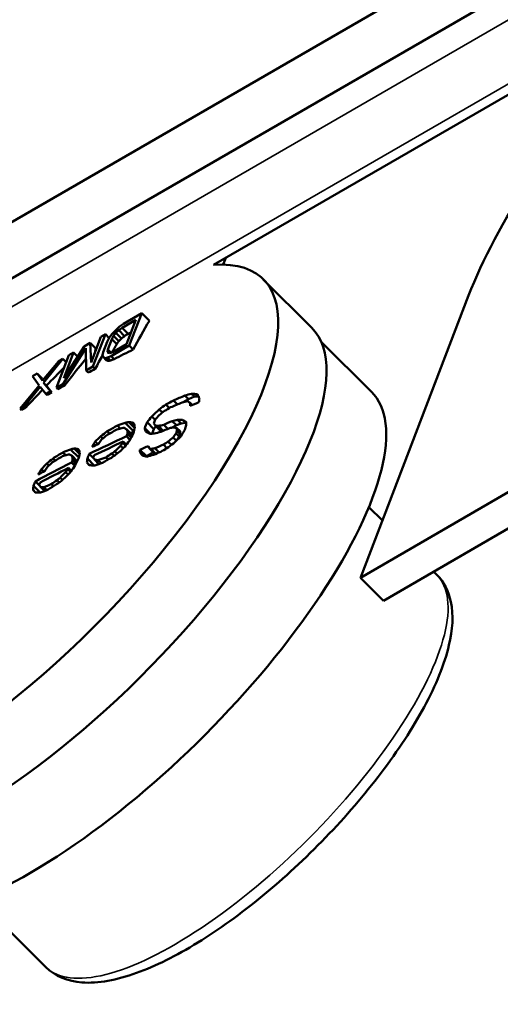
# Paper-space layout 'Sheet_1' of a CAD drawing. Header units: millimetres. Extents: x 0 to 118, y 0 to 118.
# Tile 143 of 206: x 98.698 to 99.245, y 17.797 to 18.917. Entities that reach past the tile are written whole.
import ezdxf

# ---------------------------------------------------------------- set-up
doc = ezdxf.new("R2010")
doc.units = ezdxf.units.MM
doc.layers.add('Visible (ANSI)', color=7, linetype='Continuous', lineweight=50)
doc.layers.add('Visible Narrow (ANSI)', color=7, linetype='Continuous', lineweight=35)

psp = doc.layouts.new('Sheet_1')

# ---------------------------------------------------------------- linework, layer by layer
at = {"layer": 'Visible (ANSI)'}
for p, q in [((97.9918, 18.28409), (100.99839, 20.01995)), ((98.04747, 18.25194), (101.05407, 19.9878)), ((100.40068, 19.49358), (98.91879, 18.63801)), ((98.92962, 18.63821), (98.93264, 18.646)), ((98.97534, 18.6214), (99.03028, 18.56659)), ((99.08598, 18.28216), (99.20889, 18.60289)), ((98.81648, 18.57095), (98.83721, 18.58289)), ((98.83721, 18.58289), (98.82294, 18.54603)), ((98.83721, 18.58289), (98.84572, 18.57439)), ((98.8302, 18.5752), (98.81466, 18.56624)), ((98.81958, 18.54775), (98.8302, 18.5752)), ((98.80313, 18.55899), (98.8078, 18.56412)), ((98.8077, 18.56041), (98.80507, 18.55706)), ((98.8109, 18.56347), (98.8077, 18.56041)), ((98.8077, 18.56041), (98.81403, 18.5541)), ((98.8078, 18.56412), (98.81186, 18.56767)), ((98.81466, 18.56624), (98.8109, 18.56347)), ((98.8109, 18.56347), (98.81752, 18.55686)), ((98.81186, 18.56767), (98.81648, 18.57095)), ((98.81466, 18.56624), (98.82153, 18.55939)), ((98.77157, 18.54508), (98.77848, 18.54906)), ((98.77848, 18.54906), (98.78457, 18.54298)), ((98.77848, 18.54906), (98.77934, 18.527)), ((98.77934, 18.527), (98.79057, 18.55602)), ((98.79575, 18.55901), (98.78149, 18.52214)), ((98.79057, 18.55602), (98.79575, 18.55901)), ((98.79325, 18.53867), (98.79781, 18.55044)), ((98.79575, 18.55901), (98.80009, 18.55468)), ((98.79781, 18.55044), (98.80019, 18.55486)), ((98.80299, 18.55342), (98.79844, 18.54166)), ((98.80019, 18.55486), (98.80313, 18.55899)), ((98.80507, 18.55706), (98.80299, 18.55342)), ((98.80299, 18.55342), (98.80857, 18.54786)), ((98.80507, 18.55706), (98.81104, 18.5511)), ((99.09841, 18.49362), (99.04097, 18.55092)), ((98.77351, 18.54314), (98.74781, 18.50274)), ((98.74825, 18.50909), (98.77157, 18.54508)), ((98.75948, 18.53811), (98.74825, 18.50909)), ((98.7543, 18.53512), (98.75948, 18.53811)), ((98.75948, 18.53811), (98.76408, 18.53352)), ((98.77372, 18.51767), (98.77351, 18.54314)), ((98.7926, 18.53525), (98.79325, 18.53867)), ((98.79844, 18.54166), (98.79809, 18.53902)), ((98.79809, 18.53902), (98.7989, 18.53766)), ((98.79809, 18.53902), (98.79947, 18.53764)), ((98.79844, 18.54166), (98.80207, 18.53804)), ((98.7989, 18.53766), (98.80089, 18.53759)), ((98.80089, 18.53759), (98.80404, 18.53879)), ((98.82294, 18.54603), (98.80222, 18.53409)), ((98.80404, 18.53879), (98.81958, 18.54775)), ((98.82294, 18.54603), (98.82741, 18.54158)), ((98.72435, 18.50629), (98.74221, 18.52816)), ((98.74739, 18.53114), (98.72542, 18.50386)), ((98.74004, 18.49826), (98.7543, 18.53512)), ((98.74221, 18.52816), (98.74739, 18.53114)), ((98.74739, 18.53114), (98.75126, 18.52728)), ((98.79311, 18.53311), (98.7926, 18.53525)), ((98.79535, 18.53196), (98.79311, 18.53311)), ((98.79311, 18.53311), (98.79657, 18.52966)), ((98.7982, 18.53238), (98.79535, 18.53196)), ((98.79535, 18.53196), (98.79864, 18.52869)), ((98.80222, 18.53409), (98.7982, 18.53238)), ((98.7982, 18.53238), (98.80148, 18.52912)), ((98.80222, 18.53409), (98.80561, 18.5307)), ((98.78149, 18.52214), (98.77372, 18.51767)), ((98.77372, 18.51767), (98.77603, 18.51536)), ((98.78149, 18.52214), (98.78405, 18.51959)), ((98.71284, 18.51124), (98.71803, 18.51423)), ((98.72024, 18.50088), (98.71284, 18.51124)), ((98.71803, 18.51423), (98.72361, 18.50865)), ((98.71803, 18.51423), (98.72435, 18.50629)), ((98.69858, 18.47438), (98.72024, 18.50088)), ((98.72162, 18.49923), (98.70376, 18.47737)), ((98.72795, 18.4913), (98.72162, 18.49923)), ((98.72542, 18.50386), (98.72876, 18.50053)), ((98.72542, 18.50386), (98.73313, 18.49428)), ((98.73313, 18.49428), (98.72795, 18.4913)), ((98.73313, 18.49428), (98.73466, 18.49275)), ((98.74781, 18.50274), (98.74004, 18.49826)), ((98.74004, 18.49826), (98.74164, 18.49666)), ((98.74781, 18.50274), (98.74952, 18.50103)), ((98.72795, 18.4913), (98.72945, 18.4898)), ((98.87774, 18.47922), (98.8732, 18.48375)), ((98.88432, 18.48173), (98.89029, 18.48517)), ((98.89029, 18.48517), (98.8862, 18.48924)), ((98.89029, 18.48517), (98.8971, 18.48806)), ((98.8971, 18.48806), (98.89383, 18.49133)), ((98.8971, 18.48806), (98.90165, 18.48824)), ((99.44818, 18.49188), (99.08598, 18.28216)), ((98.70376, 18.47737), (98.69858, 18.47438)), ((98.69858, 18.47438), (98.70018, 18.47279)), ((98.70376, 18.47737), (98.70531, 18.47583)), ((98.86063, 18.46999), (98.85704, 18.47357)), ((98.86849, 18.47507), (98.86457, 18.47898)), ((98.8946, 18.47856), (98.89226, 18.4809)), ((98.85221, 18.46177), (98.84845, 18.46552)), ((98.87653, 18.45551), (98.87177, 18.46026)), ((98.88188, 18.45756), (98.87778, 18.46166)), ((98.88672, 18.45828), (98.88328, 18.46171)), ((99.47434, 18.46578), (99.11214, 18.25607)), ((98.80046, 18.44601), (98.79781, 18.44865)), ((98.8127, 18.4518), (98.80934, 18.45516)), ((98.8281, 18.44844), (98.81825, 18.45826)), ((98.82654, 18.44446), (98.82027, 18.45071)), ((98.82605, 18.44356), (98.82079, 18.44881)), ((98.82901, 18.4526), (98.82245, 18.45915)), ((98.82436, 18.44663), (98.82807, 18.4483)), ((98.82857, 18.45628), (98.82613, 18.45872)), ((98.84684, 18.4459), (98.84047, 18.45226)), ((98.85089, 18.45109), (98.84311, 18.45885)), ((98.84891, 18.44595), (98.85089, 18.45109)), ((98.85089, 18.45109), (98.8532, 18.45433)), ((98.85902, 18.44853), (98.85228, 18.45525)), ((98.86153, 18.44925), (98.85608, 18.45469)), ((98.85902, 18.44853), (98.85976, 18.4485)), ((98.86673, 18.45145), (98.86203, 18.45614)), ((98.87178, 18.45278), (98.87653, 18.45551)), ((98.87653, 18.45551), (98.88188, 18.45756)), ((98.8807, 18.4486), (98.87694, 18.45234)), ((98.88062, 18.44545), (98.87706, 18.449)), ((98.88062, 18.44545), (98.8807, 18.4486)), ((98.88188, 18.45756), (98.88672, 18.45828)), ((98.88672, 18.45828), (98.88768, 18.45778)), ((98.79295, 18.44058), (98.79048, 18.44305)), ((98.81953, 18.43345), (98.81606, 18.43692)), ((98.82361, 18.43908), (98.81974, 18.44294)), ((98.82491, 18.44147), (98.82079, 18.44558)), ((98.87654, 18.43798), (98.87292, 18.44159)), ((98.87959, 18.44278), (98.87605, 18.44631)), ((98.87668, 18.43812), (98.87959, 18.44278)), ((98.87959, 18.44278), (98.88062, 18.44545)), ((98.76534, 18.41874), (98.756, 18.42805)), ((98.76628, 18.42287), (98.76006, 18.42908)), ((98.76591, 18.42648), (98.7636, 18.42879)), ((98.78703, 18.43402), (98.78419, 18.43686)), ((98.80925, 18.42341), (98.80662, 18.42603)), ((98.81585, 18.42928), (98.81292, 18.43221)), ((98.81873, 18.43241), (98.81554, 18.43559)), ((98.84241, 18.42033), (98.83502, 18.4277)), ((98.85164, 18.42358), (98.8453, 18.42991)), ((98.85317, 18.42299), (98.84754, 18.42861)), ((98.85674, 18.4245), (98.8519, 18.42933)), ((98.8657, 18.4294), (98.86164, 18.43346)), ((98.8708, 18.43308), (98.86702, 18.43685)), ((98.73869, 18.41533), (98.73618, 18.41783)), ((98.75056, 18.42148), (98.74737, 18.42466)), ((98.76378, 18.41476), (98.75783, 18.42069)), ((98.76217, 18.41175), (98.75826, 18.41566)), ((98.7633, 18.41386), (98.75831, 18.41884)), ((98.78313, 18.40977), (98.77523, 18.41765)), ((98.78277, 18.41751), (98.77732, 18.42295)), ((98.78841, 18.41143), (98.78356, 18.41627)), ((98.79081, 18.41226), (98.78723, 18.41584)), ((98.79868, 18.41641), (98.79614, 18.41895)), ((98.80553, 18.42065), (98.80295, 18.42323)), ((98.8386, 18.4209), (98.83513, 18.42436)), ((98.8424, 18.41993), (98.84241, 18.42033)), ((98.84241, 18.42033), (98.85033, 18.42489)), ((98.85164, 18.42358), (98.85297, 18.4229)), ((98.72558, 18.40302), (98.72289, 18.40571)), ((98.73138, 18.4097), (98.72904, 18.41203)), ((98.75608, 18.4026), (98.75306, 18.40562)), ((98.75687, 18.40365), (98.75357, 18.40695)), ((98.76088, 18.40934), (98.7572, 18.41302)), ((98.77782, 18.41), (98.77471, 18.41309)), ((98.74321, 18.39052), (98.74075, 18.39297)), ((98.74683, 18.39337), (98.74433, 18.39586)), ((98.75327, 18.39941), (98.75048, 18.40219)), ((98.71636, 18.379), (98.71341, 18.38194)), ((98.72147, 18.37897), (98.71398, 18.38645)), ((98.72124, 18.38659), (98.71607, 18.39175)), ((98.72658, 18.3808), (98.72197, 18.3854)), ((98.72891, 18.38171), (98.7255, 18.38511)), ((98.73654, 18.38609), (98.73413, 18.3885)), ((99.09546, 18.36254), (99.11088, 18.34715)), ((99.11214, 18.25607), (99.08598, 18.28216)), ((99.16912, 18.28906), (99.17266, 18.28552)), ((98.65057, 17.91659), (98.72777, 17.83957))]:
    psp.add_line(p, q, dxfattribs=at)
for centre, major_axis, ratio, start_param, end_param in [((99.57109, 18.8126), (0.36147, 0.36233), 0.3450664, 1.7300838, 2.481432), ((98.68338, 18.32874), (0.29196, 0.29265), 0.3450664, 3.5482348, 6.6546089), ((100.37797, 16.80194), (-1.21035, 2.10097), 0.5786967, 0.3211531, 0.3454776), ((98.73832, 18.27394), (0.29196, 0.29265), 0.3450664, 3.5482348, 6.2831853), ((100.34016, 16.91321), (2.25117, -0.87103), 0.7389448, 2.5532506, 2.5550339), ((100.29959, 16.75205), (-0.88521, 2.26173), 0.7378001, 0.4198662, 0.4219967), ((100.24853, 16.74214), (0.01365, 2.42847), 0.8885124, 0.7335683, 0.7354222), ((100.24232, 16.78861), (2.00647, 1.35978), 0.9364965, 1.6482137, 1.650053), ((100.28818, 16.86132), (2.40066, -0.28705), 0.8591365, 2.3263747, 2.3284672), ((100.39153, 16.83646), (-1.51792, 1.88993), 0.2859277, 0.2691053, 0.273023), ((100.34861, 16.78503), (-1.21143, 2.10284), 0.5786967, 0.3295371, 0.3364472), ((100.32771, 16.88105), (2.25604, -0.87292), 0.7389448, 2.5429964, 2.5551397), ((100.25372, 16.73591), (-0.70092, 2.32556), 0.7901841, 0.4875511, 0.5063531), ((100.33652, 16.77806), (-1.21177, 2.10344), 0.5786967, 0.3340841, 0.3455853), ((100.43177, 16.91283), (-1.77578, 1.64091), 0.1034992, 5.9644608, 5.9673526), ((100.40788, 16.92749), (-1.95885, 1.41477), 0.39493, 5.8988144, 5.901086), ((100.36518, 16.9096), (2.12285, -1.15603), 0.6081857, 2.6623978, 2.664979), ((100.21069, 16.74537), (-0.12924, -2.42148), 0.8966526, 3.9379482, 3.95062), ((100.32771, 16.88105), (2.25604, -0.87292), 0.7389448, 2.5672758, 2.5718253), ((100.37868, 16.8442), (-1.69313, 1.73567), 0.0369428, 0.2536015, 0.2570517), ((98.80895, 18.20347), (-0.28946, -0.29015), 0.3450664, 0, 3.1415927), ((100.21065, 16.7475), (0.21033, 2.41555), 0.9016574, 0.8430592, 0.8549443), ((100.37836, 16.84399), (-1.69403, 1.73482), 0.0355625, 0.2687678, 0.2834252), ((100.32771, 16.88105), (2.25604, -0.87292), 0.7389448, 2.5869863, 2.5915336), ((100.32771, 16.88105), (2.25604, -0.87292), 0.7389448, 2.5955755, 2.5986068), ((100.27351, 16.73982), (-2.39021, 0.4331), 0.8398072, 5.4811313, 5.4855179), ((100.2863, 16.77401), (-2.26497, 0.87637), 0.7389448, 5.6273143, 5.6341952), ((100.31818, 16.81854), (2.10067, -1.215), 0.5728168, 2.592854, 2.5964066), ((100.31461, 16.81674), (-2.13124, 1.16061), 0.6081857, 5.7174354, 5.7218276), ((100.43308, 16.91425), (-1.77565, 1.64078), 0.1034992, 5.8505304, 5.8542217), ((100.3873, 16.8892), (-1.91812, 1.47744), 0.3277081, 5.8101451, 5.8151946), ((100.48362, 16.93363), (-1.6272, 1.78071), 0.124647, 0.4045339, 0.4096356), ((100.50605, 16.91195), (-1.42305, 1.94379), 0.3864004, 0.401529, 0.4051525), ((100.32771, 16.88105), (2.25604, -0.87292), 0.7389448, 2.6127528, 2.6157842), ((100.32353, 16.71995), (-0.98436, -2.2158), 0.9304689, 4.2839888, 4.2888991), ((100.29699, 16.70794), (2.00852, 1.36117), 0.9364965, 1.6523101, 1.6554285), ((100.28172, 16.7141), (-2.33809, -0.65457), 0.9212861, 5.0871989, 5.0910578), ((100.2721, 16.7269), (2.41177, -0.28838), 0.8591365, 2.2898505, 2.2933988), ((100.2832, 16.76602), (2.26518, -0.87646), 0.7389448, 2.4857331, 2.4926133), ((100.49455, 16.91384), (1.48156, -1.90223), 0.3208554, 3.541498, 3.5442729), ((100.2796, 16.75669), (2.26536, -0.87652), 0.7389448, 2.473689, 2.4788569), ((100.38061, 16.76005), (0.404, -2.38676), 0.8446733, 3.7846178, 3.788523), ((100.45135, 16.84421), (-1.20609, 2.09356), 0.5786967, 0.4263169, 0.4289485), ((100.36398, 16.74149), (0.01361, 2.42115), 0.8885123, 0.7824183, 0.7855613), ((100.27547, 16.74604), (-2.26546, 0.87656), 0.7389448, 5.6290604, 5.6342194), ((100.30512, 16.79596), (-2.10172, 1.2156), 0.5728168, 5.7329103, 5.7364618), ((100.34705, 16.84326), (-1.96614, 1.42004), 0.3949301, 5.7882081, 5.7920734), ((100.41807, 16.898), (1.77716, -1.64219), 0.1034993, 2.6958932, 2.7008158), ((100.27756, 16.72894), (-2.33895, -0.65481), 0.9212861, 5.1193222, 5.123169), ((100.27595, 16.7503), (2.3587, -0.58051), 0.8147491, 2.424628, 2.430689), ((100.27716, 16.7552), (-2.35864, 0.58049), 0.814749, 5.5665611, 5.5726222), ((100.30997, 16.80434), (2.10137, -1.2154), 0.5728168, 2.6324308, 2.6359692), ((100.30313, 16.79809), (-2.15316, 1.12159), 0.6313625, 5.7444526, 5.7496695), ((100.34146, 16.83553), (1.96659, -1.42037), 0.3949298, 2.6897701, 2.6916952), ((100.38905, 16.86659), (1.77967, -1.6445), 0.1034992, 2.7367598, 2.7404363), ((100.32447, 16.82216), (-2.05252, 1.29447), 0.513029, 5.7954759, 5.7981931), ((100.42252, 16.87063), (-1.5844, 1.83036), 0.1948249, 0.3853712, 0.3873213), ((100.4292, 16.86294), (-1.48716, 1.90941), 0.3208549, 0.388928, 0.3916918), ((100.36624, 16.85744), (-1.89318, 1.51419), 0.2851259, 5.8525538, 5.8556662), ((100.39605, 16.87418), (-1.77911, 1.64399), 0.1034988, 5.8778141, 5.880266), ((100.43735, 16.8536), (-1.36413, 1.99765), 0.4521241, 0.3997359, 0.4050621), ((100.43012, 16.87721), (-1.58383, 1.8297), 0.1948254, 0.3845288, 0.3884305), ((100.44255, 16.83914), (1.20672, -2.09465), 0.5786967, 3.5670383, 3.571422), ((100.43841, 16.88439), (1.58318, -1.82894), 0.194826, 3.5381556, 3.5420604), ((100.39505, 16.87309), (1.7792, -1.64406), 0.1034995, 2.7147426, 2.7196522), ((100.43386, 16.89306), (-1.66099, 1.75872), 0.0806653, 0.4036382, 0.406781), ((100.29207, 16.77534), (2.13291, -1.16151), 0.6081857, 2.5823168, 2.5867025), ((100.36624, 16.85744), (-1.89318, 1.51419), 0.285126, 5.8276299, 5.8307481), ((100.30386, 16.79377), (-2.1018, 1.21565), 0.5728168, 5.7414647, 5.7450127), ((100.27238, 16.73805), (2.26546, -0.87656), 0.7389448, 2.4874677, 2.4926268), ((100.31283, 16.80371), (2.05339, -1.29501), 0.513029, 2.6140541, 2.6167803), ((100.36694, 16.85831), (1.89312, -1.51414), 0.2851261, 2.6697186, 2.6728416), ((100.48361, 16.8628), (1.2035, -2.08907), 0.5786967, 3.5863467, 3.5881049), ((100.4803, 16.90274), (1.48295, -1.90401), 0.3208554, 3.5573782, 3.5601521), ((100.46648, 16.81736), (-0.87827, 2.24399), 0.7378002, 0.5162816, 0.5199039), ((100.49241, 16.86787), (-1.20272, 2.08772), 0.5786967, 0.4438796, 0.4473981), ((100.49443, 16.90344), (-1.42422, 1.94538), 0.3864004, 0.4171278, 0.4207499), ((100.27805, 16.7527), (-2.26541, 0.87654), 0.7389448, 5.6582561, 5.6813886), ((100.27599, 16.74737), (2.26545, -0.87656), 0.7389448, 2.5175225, 2.5355164), ((100.30268, 16.72921), (-0.98558, -2.21854), 0.9304689, 4.3092801, 4.3129518), ((100.36252, 16.77053), (-0.7432, 2.30787), 0.7794153, 0.5476187, 0.5503787), ((100.28665, 16.7232), (2.01015, 1.36228), 0.9364964, 1.6811763, 1.6842849), ((100.42202, 16.82732), (1.20806, -2.09699), 0.5786967, 3.5749327, 3.5758084), ((100.37717, 16.75947), (-0.40408, 2.38728), 0.8446736, 0.6589956, 0.6628969), ((100.42348, 16.82816), (1.20797, -2.09683), 0.5786967, 3.5696777, 3.5714293), ((100.41636, 16.80704), (-1.00497, 2.20089), 0.6901583, 0.4753185, 0.4806446), ((100.33537, 16.82709), (1.96704, -1.42069), 0.39493, 2.6604164, 2.6642746), ((100.31134, 16.68675), (-2.00469, -1.35857), 0.9364964, 4.7976693, 4.8007926), ((100.44644, 16.79755), (0.7393, -2.29574), 0.7794149, 3.6958634, 3.6986375), ((100.3553, 16.70583), (0.98125, 2.20879), 0.9304689, 1.1491095, 1.1540327), ((100.29814, 16.78851), (-2.15354, 1.12178), 0.6313625, 5.7782293, 5.7834351), ((100.31222, 16.80274), (-2.05343, 1.29504), 0.513029, 5.827931, 5.830642), ((100.33827, 16.82247), (-1.89515, 1.51576), 0.2851259, 5.8809256, 5.8840306), ((100.35602, 16.83085), (-1.78183, 1.6465), 0.1034988, 5.9018476, 5.9042935), ((100.37483, 16.82935), (-1.58732, 1.83373), 0.1948249, 0.3694223, 0.3733143), ((100.36449, 16.77744), (0.88378, -2.25807), 0.7377997, 3.6473832, 3.6509839), ((100.28114, 16.76069), (2.26529, -0.8765), 0.7389448, 2.5355116, 2.5397927), ((100.28389, 16.70633), (-2.33739, -0.65438), 0.9212862, 5.1185381, 5.120463), ((100.32304, 16.72017), (-0.9844, -2.21588), 0.9304689, 4.3091236, 4.3127997), ((100.29871, 16.7054), (2.00815, 1.36092), 0.9364964, 1.6796852, 1.6827971), ((100.37176, 16.75856), (0.40422, -2.38808), 0.8446738, 3.8017014, 3.8036514), ((100.32651, 16.71862), (0.98413, 2.21529), 0.9304688, 1.1669909, 1.1694425), ((100.26775, 16.72607), (-2.26534, 0.87652), 0.7389448, 5.63937, 5.6445235), ((100.44197, 16.87289), (1.48622, -1.90821), 0.3208556, 3.5558915, 3.5586591), ((100.43703, 16.88319), (-1.58329, 1.82907), 0.1948259, 0.4157122, 0.4176662), ((100.38504, 16.86226), (-1.77997, 1.64478), 0.1034995, 5.8427327, 5.8451892), ((100.29814, 16.78041), (-2.05416, 1.2955), 0.5130289, 5.7593366, 5.7620606), ((100.26517, 16.71941), (-2.26522, 0.87647), 0.7389448, 5.629048, 5.6342076), ((100.2668, 16.68256), (2.40916, -0.28807), 0.8591365, 2.2900872, 2.2936393), ((100.2736, 16.68405), (-2.42588, 0.0127), 0.886015, 5.3355312, 5.3382576), ((100.29211, 16.67699), (2.33321, 0.6532), 0.9212861, 1.9480134, 1.9518794), ((100.2736, 16.74308), (-2.33919, -0.65487), 0.921286, 5.1498144, 5.1536542), ((100.27761, 16.75705), (2.3586, -0.58048), 0.8147491, 2.4585074, 2.4645564), ((100.27882, 16.76194), (-2.3585, 0.58046), 0.8147491, 5.6004399, 5.6064891), ((100.30154, 16.78977), (2.10194, -1.21573), 0.5728171, 2.6656296, 2.6691604), ((100.32116, 16.80741), (1.96794, -1.42134), 0.3949298, 2.7203099, 2.7222308), ((100.34901, 16.82327), (-1.7822, 1.64684), 0.1034992, 5.9023744, 5.9060425), ((100.36483, 16.79437), (1.21088, -2.10188), 0.5786967, 3.5696988, 3.5714462), ((100.36723, 16.82277), (-1.58768, 1.83415), 0.1948269, 0.3702695, 0.372215), ((100.37023, 16.81702), (-1.49053, 1.91374), 0.3208549, 0.3782737, 0.3810308), ((100.36243, 16.78241), (-1.00743, 2.20628), 0.6901581, 0.4808846, 0.4861972), ((100.377, 16.81239), (-1.36758, 2.00271), 0.4521245, 0.3942168, 0.3995295), ((100.38793, 16.82547), (1.43208, -1.95611), 0.3864012, 3.5368794, 3.5404797), ((100.38389, 16.80535), (1.21009, -2.10051), 0.5786967, 3.5714416, 3.5749386), ((100.39122, 16.80958), (-1.20975, 2.09992), 0.5786967, 0.433345, 0.435094), ((100.37636, 16.83875), (-1.66506, 1.76303), 0.0806651, 0.3894471, 0.3925803), ((100.33023, 16.81242), (-1.89559, 1.51611), 0.285126, 5.8533461, 5.8564544), ((100.2823, 16.7581), (-2.15427, 1.12217), 0.6313625, 5.7447517, 5.7499658), ((100.2681, 16.71555), (2.37207, -0.52123), 0.8255723, 2.403711, 2.4089269), ((100.27058, 16.71412), (-2.41134, 0.28833), 0.8591365, 5.4650871, 5.468625), ((100.27372, 16.70575), (2.42784, -0.01271), 0.886015, 2.223708, 2.2264247), ((100.40253, 16.86819), (1.69658, -1.72911), 0.0290436, 3.5650045, 3.5693578), ((100.34991, 16.83309), (1.86287, -1.5542), 0.23474, 2.6813163, 2.6856456), ((100.27646, 16.74668), (2.13331, -1.16173), 0.6081857, 2.5779816, 2.5823685), ((100.26208, 16.71142), (2.26501, -0.87639), 0.7389448, 2.4874446, 2.4917449), ((100.27805, 16.7527), (-2.26541, 0.87654), 0.7389448, 5.6925135, 5.7155996), ((100.31381, 16.75761), (0.88504, -2.26128), 0.7377997, 3.6555574, 3.6591522), ((100.28114, 16.76069), (2.26529, -0.8765), 0.7389448, 2.5697316, 2.5740054), ((100.27599, 16.74737), (2.26545, -0.87656), 0.7389448, 2.5517772, 2.5697339), ((100.28282, 16.73803), (-0.98614, -2.2198), 0.9304689, 4.333251, 4.3369165), ((100.31546, 16.75537), (-0.74429, 2.31125), 0.7794144, 0.5582815, 0.5610366), ((100.27746, 16.73676), (2.01081, 1.36272), 0.9364964, 1.7094882, 1.7125911), ((100.33242, 16.7519), (0.40498, -2.39257), 0.8446729, 3.8168245, 3.8187698), ((100.36336, 16.79353), (1.21093, -2.10198), 0.5786967, 3.5749411, 3.5758147), ((100.33783, 16.75281), (-0.4049, 2.39209), 0.8446738, 0.6741326, 0.6780241), ((100.36464, 16.83102), (-1.69894, 1.73151), 0.0290436, 0.3909283, 0.3952675), ((100.31916, 16.80075), (-1.92343, 1.48153), 0.3277084, 5.844864, 5.8498857), ((100.27918, 16.75211), (2.15433, -1.1222), 0.6313625, 2.6034185, 2.6086324), ((100.27182, 16.72456), (-2.41171, 0.28837), 0.8591363, 5.4982758, 5.5018061), ((100.27994, 16.72046), (-2.33854, -0.6547), 0.9212862, 5.1490672, 5.1509879), ((100.30318, 16.72899), (-0.98556, -2.2185), 0.9304689, 4.333146, 4.3368137), ((100.28952, 16.71896), (2.00979, 1.36203), 0.9364964, 1.7080484, 1.711153), ((100.30665, 16.72745), (0.98539, 2.21814), 0.9304688, 1.1910249, 1.1934706), ((100.32792, 16.78154), (-1.43429, 1.95914), 0.3864012, 0.3871398, 0.3907342), ((100.3169, 16.78418), (-1.70075, 1.73335), 0.0290436, 0.3706467, 0.3749786), ((100.32523, 16.77156), (1.21204, -2.1039), 0.5786967, 3.5714529, 3.5749443), ((100.33257, 16.77578), (-1.21187, 2.10361), 0.5786967, 0.4333512, 0.4350971), ((100.32599, 16.79118), (-1.66716, 1.76525), 0.0806663, 0.3707084, 0.3738359), ((100.27419, 16.74253), (2.15437, -1.12222), 0.6313625, 2.6371688, 2.6423725), ((100.30227, 16.77745), (-1.89665, 1.51696), 0.285126, 5.8816642, 5.8847668), ((100.27731, 16.74852), (-2.15435, 1.12221), 0.6313625, 5.7785043, 5.7837081), ((100.26979, 16.72323), (2.3723, -0.52128), 0.8255723, 2.4374769, 2.4426817), ((100.27378, 16.71815), (2.42856, -0.01272), 0.886015, 2.2561503, 2.2588609), ((100.29416, 16.76829), (1.92424, -1.48215), 0.3277084, 2.7324743, 2.737487)]:
    psp.add_ellipse(centre, major_axis=major_axis, ratio=ratio, start_param=start_param, end_param=end_param, dxfattribs=at)
psp.add_open_spline([(99.17266, 18.28552), (99.18099, 18.27722), (99.18633, 18.26631), (99.19196, 18.23956), (99.19078, 18.22308), (99.1815, 18.18373), (99.1718, 18.16009), (99.14525, 18.11098), (99.12869, 18.08568), (99.09057, 18.03544), (99.06912, 18.01052), (99.02335, 17.96313), (98.99905, 17.94066), (98.94979, 17.90018), (98.92484, 17.8822), (98.87632, 17.85237), (98.85281, 17.84061), (98.80845, 17.82465), (98.78774, 17.82058), (98.75329, 17.82331), (98.73848, 17.82888), (98.72777, 17.83957)], degree=3, knots=[2.4772175, 2.4772175, 2.4772175, 2.4772175, 2.6991756, 2.6991756, 2.9873753, 2.9873753, 3.3373245, 3.3373245, 3.6728417, 3.6728417, 4.0012725, 4.0012725, 4.3277585, 4.3277585, 4.6552667, 4.6552667, 4.9877731, 4.9877731, 5.3332361, 5.3332361, 5.6188102, 5.6188102, 5.6188102, 5.6188102], dxfattribs=at)
at = {"layer": 'Visible Narrow (ANSI)'}
for p, q in [((101.08189, 19.97176), (98.07727, 18.23704)), ((98.14476, 18.20334), (101.14483, 19.93542)), ((98.92, 18.6387), (98.92059, 18.63811))]:
    psp.add_line(p, q, dxfattribs=at)
psp.add_ellipse((98.95021, 18.06255), major_axis=(-0.22245, -0.22298), ratio=0.3450664, start_param=0, end_param=3.1415927, dxfattribs=at)

doc.saveas('drawing.dxf')
